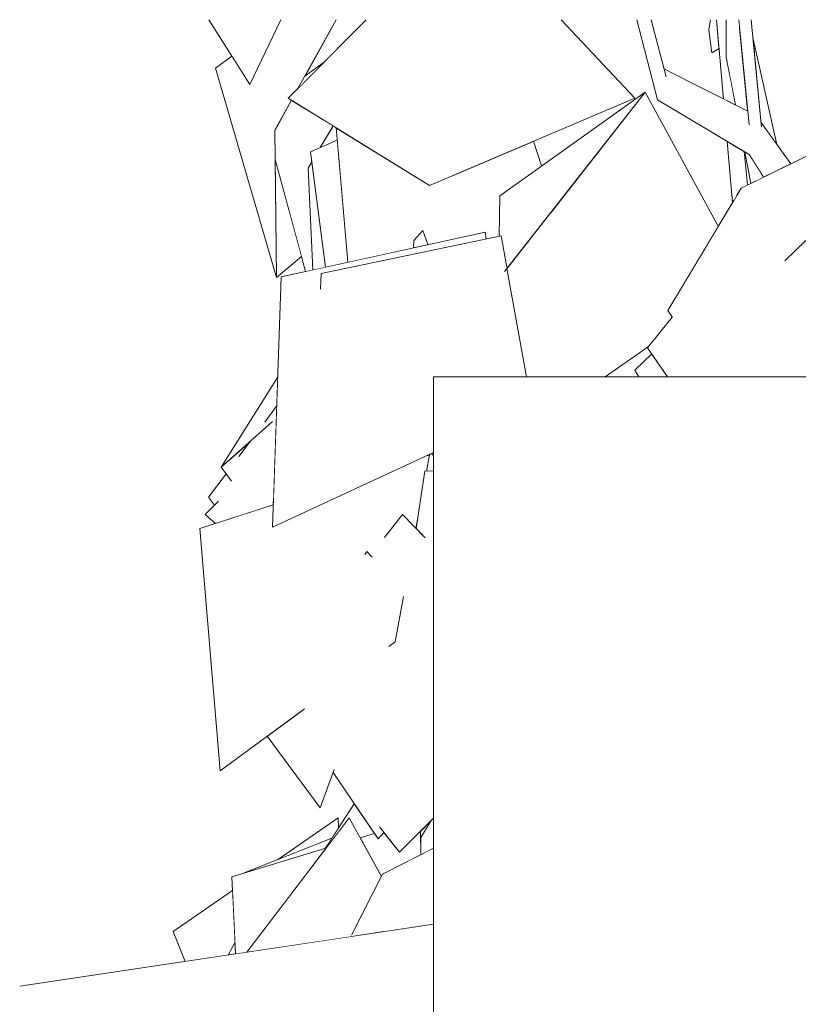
# Model space of a CAD drawing. Header units: millimetres. Extents: x 0 to 650, y -1 to 707.
# Tile 64 of 256: x 353 to 371, y 370 to 393. Entities that reach past the tile are written whole.
import ezdxf
from ezdxf.xclip import XClip

# ---------------------------------------------------------------- set-up
doc = ezdxf.new("R2010")
doc.units = ezdxf.units.MM
doc.header["$MEASUREMENT"] = 0
doc.header["$XCLIPFRAME"] = 0
doc.linetypes.add('Wipeout_Contour', pattern=[1000, 0, -1000])
for name, color, linetype in [('Cobertura.ARQ', 7, 'Continuous'), ('Interior - Mobiliário .ARQ', 7, 'Continuous'), ('Parede.ARQ', 7, 'Continuous')]:
    doc.layers.add(name, color=color, linetype=linetype)

# ---------------------------------------------------------------- blocks, each defined once
blk = doc.blocks.new('Desenho_2_2', base_point=(960.574, 336.178))
at = {"color": 254, "linetype": 'Wipeout_Contour', "lineweight": 0, "ltscale": 1594.641434}
blk.add_wipeout([(359.653, 391.234), (359.499, 390.955), (360.093, 391.554)], dxfattribs=at).dxf.layer = 'Interior - Mobiliário .ARQ'
at = {"color": 254, "linetype": 'Wipeout_Contour', "lineweight": 0, "ltscale": 2123.162535}
blk.add_wipeout([(360.269, 390.081), (359.999, 389.626), (360.382, 389.79), (360.359, 390.056)], dxfattribs=at).dxf.layer = 'Interior - Mobiliário .ARQ'
at = {"color": 254, "linetype": 'Wipeout_Contour', "lineweight": 0, "ltscale": 2148.24927}
blk.add_wipeout([(369.633, 389.47), (369.958, 388.963), (370.31, 389.137), (369.956, 389.906)], dxfattribs=at).dxf.layer = 'Interior - Mobiliário .ARQ'
at = {"color": 254, "linetype": 'Wipeout_Contour', "lineweight": 0, "ltscale": 1608.416367}
blk.add_wipeout([(369.281, 388.704), (369.288, 388.441), (369.352, 388.548)], dxfattribs=at).dxf.layer = 'Interior - Mobiliário .ARQ'
at = {"color": 254, "linetype": 'Wipeout_Contour', "lineweight": 0, "ltscale": 1590.891748}
blk.add_wipeout([(362.101, 387.541), (362.097, 387.375), (362.141, 387.385)], dxfattribs=at).dxf.layer = 'Interior - Mobiliário .ARQ'
at = {"color": 254, "linetype": 'Wipeout_Contour', "lineweight": 0, "ltscale": 2122.627928}
blk.add_wipeout([(364.286, 387.025), (364.194, 386.908), (364.636, 384.478), (364.711, 384.478)], dxfattribs=at).dxf.layer = 'Interior - Mobiliário .ARQ'
at = {"color": 254, "linetype": 'Wipeout_Contour', "lineweight": 0, "ltscale": 2134.054419}
blk.add_wipeout([(369.396, 386.018), (368.808, 386.139), (369.136, 384.478), (369.261, 384.478)], dxfattribs=at).dxf.layer = 'Interior - Mobiliário .ARQ'
at = {"color": 254, "linetype": 'Wipeout_Contour', "lineweight": 0, "ltscale": 2096.068517}
blk.add_wipeout([(358.427, 383.025), (357.775, 382.445), (358.005, 382.133), (358.173, 382.684)], dxfattribs=at).dxf.layer = 'Interior - Mobiliário .ARQ'
at = {"color": 254, "linetype": 'Wipeout_Contour', "lineweight": 0, "ltscale": 2629.933018}
blk.add_wipeout([(362.352, 382.352), (362.156, 381.065), (362.36, 380.853), (362.543, 380.089), (362.543, 382.12)], dxfattribs=at).dxf.layer = 'Interior - Mobiliário .ARQ'
at = {"color": 254, "linetype": 'Wipeout_Contour', "lineweight": 0, "ltscale": 2091.542408}
blk.add_wipeout([(357.418, 381.38), (357.647, 381.181), (358.108, 381.328), (357.712, 381.68)], dxfattribs=at).dxf.layer = 'Interior - Mobiliário .ARQ'
at = {"color": 254, "linetype": 'Wipeout_Contour', "lineweight": 0, "ltscale": 1573.476987}
blk.add_wipeout([(360.928, 380.232), (361.167, 380.425), (361.044, 380.548)], dxfattribs=at).dxf.layer = 'Interior - Mobiliário .ARQ'
at = {"color": 254, "linetype": 'Wipeout_Contour', "lineweight": 0, "ltscale": 2609.649819}
blk.add_wipeout([(359.794, 377.128), (360.596, 377.174), (360.287, 377.641), (360.571, 378.41), (360.39, 378.759)], dxfattribs=at).dxf.layer = 'Interior - Mobiliário .ARQ'
at = {"color": 254, "linetype": 'Wipeout_Contour', "lineweight": 0, "ltscale": 3117.994404}
blk.add_wipeout([(360.114, 373.878), (360.128, 373.882), (360.649, 374.567), (360.896, 374.116), (361.216, 374.213), (360.766, 374.877)], dxfattribs=at).dxf.layer = 'Interior - Mobiliário .ARQ'
at = {"color": 254, "linetype": 'Wipeout_Contour', "lineweight": 0, "ltscale": 1559.975547}
blk.add_wipeout([(361.398, 373.295), (362.543, 372.724), (362.543, 373.882)], dxfattribs=at).dxf.layer = 'Interior - Mobiliário .ARQ'
at = {"color": 254, "linetype": 'Wipeout_Contour', "lineweight": 0, "ltscale": 2062.006097}
blk.add_wipeout([(356.694, 372.009), (356.963, 371.336), (357.93, 371.481), (358.012, 371.63)], dxfattribs=at).dxf.layer = 'Interior - Mobiliário .ARQ'
at = {"color": 254, "linetype": 'Wipeout_Contour', "lineweight": 0, "ltscale": 2049.983743}
blk.add_wipeout([(362.543, 370.878), (362.543, 351.978), (364.043, 351.978), (364.043, 370.878)], dxfattribs=at).dxf.layer = 'Parede.ARQ'
at = {"color": 254, "linetype": 'Wipeout_Contour', "lineweight": 0, "ltscale": 1610.748779}
blk.add_wipeout([(369.633, 389.47), (367.767, 391.214), (367.579, 390.699)], dxfattribs=at).dxf.layer = 'Interior - Mobiliário .ARQ'
at = {"color": 254, "linetype": 'Wipeout_Contour', "lineweight": 0, "ltscale": 1611.45769}
blk.add_wipeout([(370.419, 389.19), (369.956, 389.906), (370.31, 389.137)], dxfattribs=at).dxf.layer = 'Interior - Mobiliário .ARQ'
at = {"color": 254, "linetype": 'Wipeout_Contour', "lineweight": 0, "ltscale": 1608.19192}
blk.add_wipeout([(369.387, 388.607), (369.281, 388.704), (369.352, 388.548)], dxfattribs=at).dxf.layer = 'Interior - Mobiliário .ARQ'
at = {"color": 254, "linetype": 'Wipeout_Contour', "lineweight": 0, "ltscale": 1590.351695}
blk.add_wipeout([(362.146, 387.386), (362.101, 387.541), (362.141, 387.385)], dxfattribs=at).dxf.layer = 'Interior - Mobiliário .ARQ'
at = {"color": 254, "linetype": 'Wipeout_Contour', "lineweight": 0, "ltscale": 2130.78293}
blk.add_wipeout([(367.354, 385.128), (367.799, 384.478), (369.136, 384.478), (368.808, 386.139)], dxfattribs=at).dxf.layer = 'Interior - Mobiliário .ARQ'
at = {"color": 254, "linetype": 'Wipeout_Contour', "lineweight": 0, "ltscale": 1580.408244}
blk.add_wipeout([(362.352, 382.352), (362.543, 382.12), (362.543, 382.365)], dxfattribs=at).dxf.layer = 'Interior - Mobiliário .ARQ'
at = {"color": 254, "linetype": 'Wipeout_Contour', "lineweight": 0, "ltscale": 1573.427377}
blk.add_wipeout([(360.928, 380.232), (361.044, 380.548), (361, 380.478)], dxfattribs=at).dxf.layer = 'Interior - Mobiliário .ARQ'
at = {"color": 254, "linetype": 'Wipeout_Contour', "lineweight": 0, "ltscale": 1564.952896}
blk.add_wipeout([(359.509, 377.229), (359.794, 377.128), (360.39, 378.759)], dxfattribs=at).dxf.layer = 'Interior - Mobiliário .ARQ'
at = {"color": 254, "linetype": 'Wipeout_Contour', "lineweight": 0, "ltscale": 2081.048352}
blk.add_wipeout([(359.561, 376.953), (358.811, 376.399), (359.996, 374.787), (360.31, 375.647)], dxfattribs=at).dxf.layer = 'Interior - Mobiliário .ARQ'
at = {"color": 254, "linetype": 'Wipeout_Contour', "lineweight": 0, "ltscale": 2604.366258}
blk.add_wipeout([(362.489, 374.504), (362.258, 374.125), (362.263, 373.739), (362.543, 373.882), (362.543, 374.558)], dxfattribs=at).dxf.layer = 'Interior - Mobiliário .ARQ'
at = {"color": 254, "linetype": 'Wipeout_Contour', "lineweight": 0, "ltscale": 2077.530004}
blk.add_wipeout([(362.543, 372.724), (361.398, 373.295), (361.432, 372.007), (362.543, 372.173)], dxfattribs=at).dxf.layer = 'Interior - Mobiliário .ARQ'
at = {"color": 254, "linetype": 'Wipeout_Contour', "lineweight": 0, "ltscale": 2067.109841}
blk.add_wipeout([(358.013, 373.239), (358.1, 371.507), (358.349, 371.544), (359.166, 372.617)], dxfattribs=at).dxf.layer = 'Interior - Mobiliário .ARQ'
at = {"color": 254, "linetype": 'Wipeout_Contour', "lineweight": 0, "ltscale": 1611.883624}
blk.add_wipeout([(367.258, 392.501), (367.114, 392.501), (367.579, 390.699)], dxfattribs=at).dxf.layer = 'Interior - Mobiliário .ARQ'
at = {"color": 254, "linetype": 'Wipeout_Contour', "lineweight": 0, "ltscale": 3226.017894}
blk.add_wipeout([(369.903, 390.048), (369.956, 389.906), (370.419, 389.19), (370.483, 389.221), (369.908, 390.16), (369.91, 390.083)], dxfattribs=at).dxf.layer = 'Interior - Mobiliário .ARQ'
at = {"color": 254, "linetype": 'Wipeout_Contour', "lineweight": 0, "ltscale": 2121.508367}
blk.add_wipeout([(362.304, 387.763), (362.101, 387.541), (362.146, 387.386), (362.353, 387.432)], dxfattribs=at).dxf.layer = 'Interior - Mobiliário .ARQ'
at = {"color": 254, "linetype": 'Wipeout_Contour', "lineweight": 0, "ltscale": 1602.611977}
blk.add_wipeout([(368.808, 386.139), (369.396, 386.018), (369.198, 386.804)], dxfattribs=at).dxf.layer = 'Interior - Mobiliário .ARQ'
at = {"color": 254, "linetype": 'Wipeout_Contour', "lineweight": 0, "ltscale": 2073.828837}
blk.add_wipeout([(360.701, 371.93), (360.708, 371.898), (361.432, 372.007), (361.398, 373.295)], dxfattribs=at).dxf.layer = 'Interior - Mobiliário .ARQ'
at = {"color": 254, "linetype": 'Wipeout_Contour', "lineweight": 0, "ltscale": 1547.443404}
blk.add_wipeout([(358.087, 371.767), (357.93, 371.481), (358.1, 371.507)], dxfattribs=at).dxf.layer = 'Interior - Mobiliário .ARQ'
at = {"color": 254, "linetype": 'Wipeout_Contour', "lineweight": 0, "ltscale": 2150.193515}
blk.add_wipeout([(370.568, 389.263), (369.904, 390.192), (369.908, 390.16), (370.483, 389.221)], dxfattribs=at).dxf.layer = 'Interior - Mobiliário .ARQ'
at = {"color": 254, "linetype": 'Wipeout_Contour', "lineweight": 0, "ltscale": 1591.409675}
blk.add_wipeout([(362.304, 387.763), (362.353, 387.432), (362.42, 387.446)], dxfattribs=at).dxf.layer = 'Interior - Mobiliário .ARQ'
at = {"color": 254, "linetype": 'Wipeout_Contour', "lineweight": 0, "ltscale": 2667.161397}
blk.add_wipeout([(367.909, 385.815), (367.354, 385.128), (368.808, 386.139), (369.198, 386.804), (367.915, 385.806)], dxfattribs=at).dxf.layer = 'Interior - Mobiliário .ARQ'
at = {"color": 254, "linetype": 'Wipeout_Contour', "lineweight": 0, "ltscale": 2590.82131}
blk.add_wipeout([(360.649, 374.567), (358.349, 371.544), (360.708, 371.898), (360.701, 371.93), (361.373, 373.246)], dxfattribs=at).dxf.layer = 'Interior - Mobiliário .ARQ'
at = {"color": 254, "linetype": 'Wipeout_Contour', "lineweight": 0, "ltscale": 2063.493169}
blk.add_wipeout([(356.694, 372.009), (358.012, 371.63), (358.087, 371.767), (358.028, 372.927)], dxfattribs=at).dxf.layer = 'Interior - Mobiliário .ARQ'
at = {"color": 254, "linetype": 'Wipeout_Contour', "lineweight": 0, "ltscale": 2579.101766}
blk.add_wipeout([(353.249, 368.959), (362.543, 370.353), (362.543, 370.878), (362.543, 372.173), (353.249, 370.779)], dxfattribs=at).dxf.layer = 'Cobertura.ARQ'
at = {"color": 254, "linetype": 'Wipeout_Contour', "lineweight": 0, "ltscale": 1610.950467}
blk.add_wipeout([(367.767, 391.214), (369.633, 389.47), (369.956, 389.906)], dxfattribs=at).dxf.layer = 'Interior - Mobiliário .ARQ'
at = {"color": 254, "linetype": 'Wipeout_Contour', "lineweight": 0, "ltscale": 2076.548084}
blk.add_wipeout([(360.403, 374.561), (359.038, 373.622), (360.263, 374.106), (360.41, 374.331)], dxfattribs=at).dxf.layer = 'Interior - Mobiliário .ARQ'
at = {"color": 254, "linetype": 'Wipeout_Contour', "lineweight": 0, "ltscale": 4681.913807}
blk.add_wipeout([(360.896, 374.116), (361.373, 373.246), (361.398, 373.295), (362.263, 373.739), (362.256, 374.269), (361.78, 373.79), (361.429, 374.237), (361.299, 374.09), (361.216, 374.213)], dxfattribs=at).dxf.layer = 'Interior - Mobiliário .ARQ'
at = {"layer": 'Cobertura.ARQ', "color": 7, "linetype": 'Continuous', "lineweight": 0}
blk.add_line((353.249, 370.779), (362.543, 372.173), dxfattribs=at)
at = {"layer": 'Interior - Mobiliário .ARQ', "color": 7, "linetype": 'Continuous', "lineweight": 0}
for p, q in [((361.398, 373.295), (360.701, 371.93)), ((356.963, 371.336), (356.694, 372.009)), ((357.93, 371.481), (358.087, 371.767))]:
    blk.add_line(p, q, dxfattribs=at)
at = {"layer": 'Parede.ARQ', "color": 8, "linetype": 'Continuous', "lineweight": 0}
blk.add_line((362.543, 351.978), (362.543, 370.878), dxfattribs=at)
at = {"color": 254, "linetype": 'Wipeout_Contour', "lineweight": 0, "ltscale": 1612.064177}
blk.add_wipeout([(367.725, 391.375), (367.767, 391.214), (369.956, 389.906)], dxfattribs=at).dxf.layer = 'Interior - Mobiliário .ARQ'
at = {"color": 254, "linetype": 'Wipeout_Contour', "lineweight": 0, "ltscale": 2684.044021}
blk.add_wipeout([(369.633, 389.47), (369.538, 389.527), (369.676, 388.825), (369.739, 388.856), (369.644, 389.454)], dxfattribs=at).dxf.layer = 'Interior - Mobiliário .ARQ'
at = {"color": 254, "linetype": 'Wipeout_Contour', "lineweight": 0, "ltscale": 1563.100673}
blk.add_wipeout([(362.489, 374.504), (362.256, 374.269), (362.258, 374.125)], dxfattribs=at).dxf.layer = 'Interior - Mobiliário .ARQ'
at = {"color": 254, "linetype": 'Wipeout_Contour', "lineweight": 0, "ltscale": 1553.797801}
blk.add_wipeout([(358.013, 373.239), (359.166, 372.617), (360.128, 373.882)], dxfattribs=at).dxf.layer = 'Interior - Mobiliário .ARQ'
at = {"layer": 'Interior - Mobiliário .ARQ', "color": 7, "linetype": 'Continuous', "lineweight": 0}
for p, q in [((358.1, 371.507), (358.013, 373.239)), ((356.694, 372.009), (358.028, 372.927))]:
    blk.add_line(p, q, dxfattribs=at)
at = {"color": 254, "linetype": 'Wipeout_Contour', "lineweight": 0, "ltscale": 3760.243194}
blk.add_wipeout([(369.602, 390.446), (367.72, 391.397), (367.725, 391.375), (369.956, 389.906), (369.903, 390.048), (369.899, 389.956), (369.632, 390.138)], dxfattribs=at).dxf.layer = 'Interior - Mobiliário .ARQ'
at = {"color": 254, "linetype": 'Wipeout_Contour', "lineweight": 0, "ltscale": 2146.949186}
blk.add_wipeout([(369.694, 389.375), (369.644, 389.454), (369.739, 388.856), (369.78, 388.876)], dxfattribs=at).dxf.layer = 'Interior - Mobiliário .ARQ'
at = {"color": 254, "linetype": 'Wipeout_Contour', "lineweight": 0, "ltscale": 1555.735345}
blk.add_wipeout([(360.263, 374.106), (358.254, 373.312), (360.114, 373.878)], dxfattribs=at).dxf.layer = 'Interior - Mobiliário .ARQ'
at = {"layer": 'Interior - Mobiliário .ARQ', "color": 7, "linetype": 'Continuous', "lineweight": 0}
blk.add_line((358.013, 373.239), (360.128, 373.882), dxfattribs=at)
at = {"color": 254, "linetype": 'Wipeout_Contour', "lineweight": 0, "ltscale": 2148.76516}
blk.add_wipeout([(367.436, 392.501), (367.258, 392.501), (367.579, 390.699), (367.767, 391.214)], dxfattribs=at).dxf.layer = 'Interior - Mobiliário .ARQ'
at = {"color": 254, "linetype": 'Wipeout_Contour', "lineweight": 0, "ltscale": 3227.295607}
blk.add_wipeout([(369.679, 392.501), (369.651, 392.501), (369.899, 389.956), (369.903, 390.048), (369.91, 390.083), (369.908, 390.153)], dxfattribs=at).dxf.layer = 'Interior - Mobiliário .ARQ'
at = {"color": 254, "linetype": 'Wipeout_Contour', "lineweight": 0, "ltscale": 2146.513278}
blk.add_wipeout([(369.694, 389.375), (369.78, 388.876), (369.88, 388.926), (369.869, 389.102)], dxfattribs=at).dxf.layer = 'Interior - Mobiliário .ARQ'
at = {"color": 254, "linetype": 'Wipeout_Contour', "lineweight": 0, "ltscale": 2602.8191}
blk.add_wipeout([(360.596, 377.174), (359.794, 377.128), (361.299, 374.09), (361.429, 374.237), (361.334, 374.358)], dxfattribs=at).dxf.layer = 'Interior - Mobiliário .ARQ'
at = {"layer": 'Interior - Mobiliário .ARQ', "color": 7, "linetype": 'Continuous', "lineweight": 0}
blk.add_line((367.767, 391.214), (367.436, 392.501), dxfattribs=at)
at = {"color": 254, "linetype": 'Wipeout_Contour', "lineweight": 0, "ltscale": 2153.154606}
blk.add_wipeout([(369.651, 392.501), (369.402, 392.501), (369.632, 390.138), (369.899, 389.956)], dxfattribs=at).dxf.layer = 'Interior - Mobiliário .ARQ'
at = {"color": 254, "linetype": 'Wipeout_Contour', "lineweight": 0, "ltscale": 1610.42953}
blk.add_wipeout([(369.869, 389.102), (369.88, 388.926), (369.958, 388.963)], dxfattribs=at).dxf.layer = 'Interior - Mobiliário .ARQ'
at = {"color": 254, "linetype": 'Wipeout_Contour', "lineweight": 0, "ltscale": 2681.644379}
blk.add_wipeout([(369.6, 388.791), (369.281, 388.704), (369.387, 388.607), (369.452, 388.715), (369.601, 388.788)], dxfattribs=at).dxf.layer = 'Interior - Mobiliário .ARQ'
at = {"color": 254, "linetype": 'Wipeout_Contour', "lineweight": 0, "ltscale": 3647.218555}
blk.add_wipeout([(359.509, 377.229), (359.647, 377.016), (359.561, 376.953), (360.31, 375.647), (360.287, 375.585), (361.299, 374.09), (359.794, 377.128)], dxfattribs=at).dxf.layer = 'Interior - Mobiliário .ARQ'
at = {"color": 254, "linetype": 'Wipeout_Contour', "lineweight": 0, "ltscale": 2151.972809}
blk.add_wipeout([(369.119, 391.656), (369.33, 390.583), (369.475, 390.51), (369.183, 392.343)], dxfattribs=at).dxf.layer = 'Interior - Mobiliário .ARQ'
at = {"color": 254, "linetype": 'Wipeout_Contour', "lineweight": 0, "ltscale": 1614.019068}
blk.add_wipeout([(369.718, 392.103), (369.904, 390.192), (370.257, 389.698)], dxfattribs=at).dxf.layer = 'Interior - Mobiliário .ARQ'
at = {"color": 254, "linetype": 'Wipeout_Contour', "lineweight": 0, "ltscale": 2145.363067}
blk.add_wipeout([(369.142, 389.764), (369.262, 388.396), (369.268, 388.408), (369.174, 389.745)], dxfattribs=at).dxf.layer = 'Interior - Mobiliário .ARQ'
at = {"color": 254, "linetype": 'Wipeout_Contour', "lineweight": 0, "ltscale": 1613.284407}
blk.add_wipeout([(369.501, 390.497), (369.183, 392.343), (369.475, 390.51)], dxfattribs=at).dxf.layer = 'Interior - Mobiliário .ARQ'
at = {"color": 254, "linetype": 'Wipeout_Contour', "lineweight": 0, "ltscale": 2681.179472}
blk.add_wipeout([(369.174, 389.745), (369.268, 388.408), (369.288, 388.441), (369.281, 388.704), (369.201, 389.729)], dxfattribs=at).dxf.layer = 'Interior - Mobiliário .ARQ'
at = {"color": 254, "linetype": 'Wipeout_Contour', "lineweight": 0, "ltscale": 2152.66237}
blk.add_wipeout([(369.417, 392.344), (369.183, 392.343), (369.501, 390.497), (369.602, 390.446)], dxfattribs=at).dxf.layer = 'Interior - Mobiliário .ARQ'
at = {"color": 254, "linetype": 'Wipeout_Contour', "lineweight": 0, "ltscale": 1610.077199}
blk.add_wipeout([(369.254, 389.697), (369.201, 389.729), (369.281, 388.704)], dxfattribs=at).dxf.layer = 'Interior - Mobiliário .ARQ'
at = {"layer": 'Interior - Mobiliário .ARQ', "color": 7, "linetype": 'Continuous', "lineweight": 0}
blk.add_line((369.908, 390.153), (369.679, 392.501), dxfattribs=at)
at = {"color": 254, "linetype": 'Wipeout_Contour', "lineweight": 0, "ltscale": 1616.437704}
blk.add_wipeout([(369.117, 392.501), (369.119, 391.656), (369.14, 392.501)], dxfattribs=at).dxf.layer = 'Interior - Mobiliário .ARQ'
at = {"color": 254, "linetype": 'Wipeout_Contour', "lineweight": 0, "ltscale": 2146.403295}
blk.add_wipeout([(369.254, 389.697), (369.281, 388.704), (369.6, 388.791), (369.525, 389.535)], dxfattribs=at).dxf.layer = 'Interior - Mobiliário .ARQ'
at = {"color": 254, "linetype": 'Wipeout_Contour', "lineweight": 0, "ltscale": 2154.978437}
blk.add_wipeout([(369.14, 392.501), (369.119, 391.656), (369.183, 392.343), (369.186, 392.501)], dxfattribs=at).dxf.layer = 'Interior - Mobiliário .ARQ'
at = {"color": 254, "linetype": 'Wipeout_Contour', "lineweight": 0, "ltscale": 4287.266088}
blk.add_wipeout([(369.452, 388.715), (369.491, 384.478), (370.45, 384.478), (370.436, 387.084), (370.909, 387.538), (371.146, 387.759), (372.646, 386.681), (372.862, 386.912)], dxfattribs=at).dxf.layer = 'Interior - Mobiliário .ARQ'
at = {"color": 254, "linetype": 'Wipeout_Contour', "lineweight": 0, "ltscale": 1617.016362}
blk.add_wipeout([(369.183, 392.343), (369.197, 392.501), (369.186, 392.501)], dxfattribs=at).dxf.layer = 'Interior - Mobiliário .ARQ'
at = {"color": 254, "linetype": 'Wipeout_Contour', "lineweight": 0, "ltscale": 3736.398499}
blk.add_wipeout([(369.452, 388.715), (367.811, 385.967), (367.915, 385.806), (369.198, 386.804), (369.396, 386.018), (369.261, 384.478), (369.491, 384.478)], dxfattribs=at).dxf.layer = 'Interior - Mobiliário .ARQ'
at = {"layer": 'Interior - Mobiliário .ARQ', "color": 7, "linetype": 'Continuous', "lineweight": 0}
blk.add_line((369.262, 388.396), (369.142, 389.764), dxfattribs=at)
at = {"color": 254, "linetype": 'Wipeout_Contour', "lineweight": 0, "ltscale": 2155.47785}
blk.add_wipeout([(369.183, 392.343), (369.417, 392.344), (369.402, 392.501), (369.197, 392.501)], dxfattribs=at).dxf.layer = 'Interior - Mobiliário .ARQ'
at = {"color": 254, "linetype": 'Wipeout_Contour', "lineweight": 0, "ltscale": 2151.258457}
blk.add_wipeout([(369.452, 388.715), (372.862, 386.912), (372.456, 389.366), (372.052, 389.992)], dxfattribs=at).dxf.layer = 'Interior - Mobiliário .ARQ'
at = {"color": 254, "linetype": 'Wipeout_Contour', "lineweight": 0, "ltscale": 4790.441867}
blk.add_wipeout([(364.286, 387.025), (364.711, 384.478), (366.402, 384.478), (367.368, 385.146), (367.88, 385.78), (367.909, 385.815), (367.811, 385.967), (368.46, 387.053), (365.175, 388.16)], dxfattribs=at).dxf.layer = 'Interior - Mobiliário .ARQ'
at = {"layer": 'Interior - Mobiliário .ARQ', "color": 7, "linetype": 'Continuous', "lineweight": 0}
for p, q in [((370.257, 389.698), (369.718, 392.103)), ((370.568, 389.263), (369.904, 390.192)), ((369.91, 390.083), (369.908, 390.153)), ((369.452, 388.715), (372.052, 389.992)), ((369.6, 388.791), (369.525, 389.535)), ((369.676, 388.825), (369.538, 389.527)), ((369.958, 388.963), (369.633, 389.47)), ((369.603, 388.789), (369.6, 388.791)), ((367.915, 385.806), (367.811, 385.967)), ((367.354, 385.128), (367.909, 385.815))]:
    blk.add_line(p, q, dxfattribs=at)
at = {"color": 254, "linetype": 'Wipeout_Contour', "lineweight": 0, "ltscale": 2152.211929}
blk.add_wipeout([(368.979, 392.501), (368.902, 392.501), (369.058, 390.721), (369.106, 390.696)], dxfattribs=at).dxf.layer = 'Interior - Mobiliário .ARQ'
at = {"color": 254, "linetype": 'Wipeout_Contour', "lineweight": 0, "ltscale": 3195.457989}
blk.add_wipeout([(364.022, 387.636), (364.061, 387.644), (364.189, 386.937), (364.14, 386.839), (367.299, 390.872), (364.032, 388.546)], dxfattribs=at).dxf.layer = 'Interior - Mobiliário .ARQ'
at = {"color": 254, "linetype": 'Wipeout_Contour', "lineweight": 0, "ltscale": 2140.241787}
blk.add_wipeout([(370.909, 387.538), (370.436, 387.084), (370.45, 384.478), (370.923, 384.478)], dxfattribs=at).dxf.layer = 'Interior - Mobiliário .ARQ'
at = {"color": 254, "linetype": 'Wipeout_Contour', "lineweight": 0, "ltscale": 2126.840042}
blk.add_wipeout([(367.069, 384.626), (367.156, 384.478), (367.799, 384.478), (367.775, 384.513)], dxfattribs=at).dxf.layer = 'Interior - Mobiliário .ARQ'
at = {"layer": 'Interior - Mobiliário .ARQ', "color": 7, "linetype": 'Continuous', "lineweight": 0}
blk.add_line((370.909, 387.538), (370.436, 387.084), dxfattribs=at)
at = {"color": 254, "linetype": 'Wipeout_Contour', "lineweight": 0, "ltscale": 1613.064411}
blk.add_wipeout([(368.984, 392.501), (369.106, 390.696), (369.126, 390.686)], dxfattribs=at).dxf.layer = 'Interior - Mobiliário .ARQ'
at = {"color": 254, "linetype": 'Wipeout_Contour', "lineweight": 0, "ltscale": 2114.992772}
blk.add_wipeout([(360.02, 386.795), (360.006, 386.441), (363.436, 384.478), (363.915, 384.478)], dxfattribs=at).dxf.layer = 'Interior - Mobiliário .ARQ'
at = {"color": 254, "linetype": 'Wipeout_Contour', "lineweight": 0, "ltscale": 1595.734801}
blk.add_wipeout([(367.069, 384.626), (367.775, 384.513), (367.449, 384.989)], dxfattribs=at).dxf.layer = 'Interior - Mobiliário .ARQ'
at = {"layer": 'Interior - Mobiliário .ARQ', "color": 7, "linetype": 'Continuous', "lineweight": 0}
for p, q in [((366.402, 384.478), (367.368, 385.146)), ((367.799, 384.478), (367.354, 385.128)), ((367.069, 384.626), (367.449, 384.989)), ((367.156, 384.478), (367.069, 384.626))]:
    blk.add_line(p, q, dxfattribs=at)
at = {"color": 254, "linetype": 'Wipeout_Contour', "lineweight": 0, "ltscale": 3228.073805}
blk.add_wipeout([(369.117, 392.501), (368.984, 392.501), (369.126, 390.686), (369.228, 390.635), (369.213, 391.176), (369.119, 391.656)], dxfattribs=at).dxf.layer = 'Interior - Mobiliário .ARQ'
at = {"color": 254, "linetype": 'Wipeout_Contour', "lineweight": 0, "ltscale": 3712.546261}
blk.add_wipeout([(364.061, 387.644), (360.02, 386.795), (363.915, 384.478), (364.636, 384.478), (364.194, 386.908), (364.14, 386.839), (364.189, 386.937)], dxfattribs=at).dxf.layer = 'Interior - Mobiliário .ARQ'
at = {"layer": 'Interior - Mobiliário .ARQ', "color": 7, "linetype": 'Continuous', "lineweight": 0}
for p, q in [((369.119, 391.656), (369.117, 392.501)), ((364.636, 384.478), (364.194, 386.908))]:
    blk.add_line(p, q, dxfattribs=at)
at = {"color": 254, "linetype": 'Wipeout_Contour', "lineweight": 0, "ltscale": 1614.516942}
blk.add_wipeout([(368.8, 391.758), (368.959, 391.853), (368.905, 392.473)], dxfattribs=at).dxf.layer = 'Interior - Mobiliário .ARQ'
at = {"color": 254, "linetype": 'Wipeout_Contour', "lineweight": 0, "ltscale": 1612.92413}
blk.add_wipeout([(369.33, 390.583), (369.213, 391.176), (369.228, 390.635)], dxfattribs=at).dxf.layer = 'Interior - Mobiliário .ARQ'
at = {"color": 254, "linetype": 'Wipeout_Contour', "lineweight": 0, "ltscale": 2138.330559}
blk.add_wipeout([(367.299, 390.872), (365.175, 388.16), (368.46, 387.053), (368.94, 387.857)], dxfattribs=at).dxf.layer = 'Interior - Mobiliário .ARQ'
at = {"color": 254, "linetype": 'Wipeout_Contour', "lineweight": 0, "ltscale": 2126.662528}
blk.add_wipeout([(363.86, 387.761), (363.885, 387.608), (364.022, 387.636), (364.023, 387.691)], dxfattribs=at).dxf.layer = 'Interior - Mobiliário .ARQ'
at = {"color": 254, "linetype": 'Wipeout_Contour', "lineweight": 0, "ltscale": 2635.393729}
blk.add_wipeout([(358.928, 381.098), (362.543, 382.772), (362.543, 384.478), (362.931, 384.478), (359.12, 386.72)], dxfattribs=at).dxf.layer = 'Interior - Mobiliário .ARQ'
at = {"layer": 'Interior - Mobiliário .ARQ', "color": 7, "linetype": 'Continuous', "lineweight": 0}
for p, q in [((369.632, 390.138), (369.402, 392.501)), ((369.33, 390.583), (369.119, 391.656)), ((369.602, 390.446), (367.72, 391.397)), ((368.94, 387.857), (367.299, 390.872)), ((369.633, 389.47), (367.579, 390.699)), ((369.452, 388.715), (367.811, 385.967)), ((362.15, 381.072), (362.193, 381.309))]:
    blk.add_line(p, q, dxfattribs=at)
at = {"color": 254, "linetype": 'Wipeout_Contour', "lineweight": 0, "ltscale": 2693.048179}
blk.add_wipeout([(368.732, 392.274), (368.8, 391.758), (368.905, 392.473), (368.902, 392.501), (368.765, 392.501)], dxfattribs=at).dxf.layer = 'Interior - Mobiliário .ARQ'
at = {"color": 254, "linetype": 'Wipeout_Contour', "lineweight": 0, "ltscale": 3705.12586}
blk.add_wipeout([(363.703, 387.728), (359.12, 386.72), (362.931, 384.478), (363.436, 384.478), (360.006, 386.441), (360.02, 386.795), (363.728, 387.574)], dxfattribs=at).dxf.layer = 'Interior - Mobiliário .ARQ'
at = {"color": 254, "linetype": 'Wipeout_Contour', "lineweight": 0, "ltscale": 1594.97249}
blk.add_wipeout([(363.86, 387.761), (364.023, 387.691), (364.023, 387.72)], dxfattribs=at).dxf.layer = 'Interior - Mobiliário .ARQ'
at = {"color": 254, "linetype": 'Wipeout_Contour', "lineweight": 0, "ltscale": 1581.338694}
blk.add_wipeout([(362.543, 382.772), (362.501, 382.753), (362.543, 382.71)], dxfattribs=at).dxf.layer = 'Interior - Mobiliário .ARQ'
at = {"color": 254, "linetype": 'Wipeout_Contour', "lineweight": 0, "ltscale": 1580.520477}
blk.add_wipeout([(362.385, 382.354), (362.492, 382.362), (362.397, 382.42)], dxfattribs=at).dxf.layer = 'Interior - Mobiliário .ARQ'
at = {"color": 254, "linetype": 'Wipeout_Contour', "lineweight": 0, "ltscale": 3140.902475}
blk.add_wipeout([(357.488, 381.769), (357.624, 381.59), (357.712, 381.68), (358.108, 381.328), (358.945, 381.596), (358.948, 381.699)], dxfattribs=at).dxf.layer = 'Interior - Mobiliário .ARQ'
at = {"color": 254, "linetype": 'Wipeout_Contour', "lineweight": 0, "ltscale": 3140.860092}
blk.add_wipeout([(360.571, 378.41), (360.287, 377.641), (360.767, 377.668), (361.85, 381.384), (361.44, 380.866), (361.012, 378.908)], dxfattribs=at).dxf.layer = 'Interior - Mobiliário .ARQ'
at = {"layer": 'Interior - Mobiliário .ARQ', "color": 7, "linetype": 'Continuous', "lineweight": 0}
for p, q in [((368.765, 392.501), (368.732, 392.274)), ((369.058, 390.721), (368.902, 392.501)), ((368.8, 391.758), (368.732, 392.274)), ((368.959, 391.853), (368.8, 391.758)), ((357.647, 381.181), (357.418, 381.38)), ((361.44, 380.866), (361.85, 381.384)), ((362.36, 380.853), (361.85, 381.384))]:
    blk.add_line(p, q, dxfattribs=at)
at = {"layer": 'Parede.ARQ', "color": 8, "linetype": 'Continuous', "lineweight": 0}
blk.add_line((440.048, 384.478), (362.543, 384.478), dxfattribs=at)
at = {"color": 254, "linetype": 'Wipeout_Contour', "lineweight": 0, "ltscale": 3176.871452}
blk.add_wipeout([(358.98, 390.017), (358.988, 389.36), (359.671, 386.842), (359.831, 386.877), (359.727, 389.166), (359.015, 390.081)], dxfattribs=at).dxf.layer = 'Interior - Mobiliário .ARQ'
at = {"color": 254, "linetype": 'Wipeout_Contour', "lineweight": 0, "ltscale": 2625.005981}
blk.add_wipeout([(359.043, 384.459), (357.775, 382.445), (358.925, 383.468), (358.752, 383.459), (359.021, 383.818)], dxfattribs=at).dxf.layer = 'Interior - Mobiliário .ARQ'
at = {"color": 254, "linetype": 'Wipeout_Contour', "lineweight": 0, "ltscale": 1581.085344}
blk.add_wipeout([(362.397, 382.42), (362.492, 382.362), (362.401, 382.443)], dxfattribs=at).dxf.layer = 'Interior - Mobiliário .ARQ'
at = {"color": 254, "linetype": 'Wipeout_Contour', "lineweight": 0, "ltscale": 1570.284654}
blk.add_wipeout([(361.403, 378.681), (361.54, 378.414), (361.681, 378.519)], dxfattribs=at).dxf.layer = 'Interior - Mobiliário .ARQ'
at = {"color": 254, "linetype": 'Wipeout_Contour', "lineweight": 0, "ltscale": 2086.987168}
blk.add_wipeout([(362.543, 377.628), (360.767, 377.668), (361.78, 373.79), (362.543, 374.558)], dxfattribs=at).dxf.layer = 'Interior - Mobiliário .ARQ'
at = {"layer": 'Interior - Mobiliário .ARQ', "color": 7, "linetype": 'Continuous', "lineweight": 0}
for p, q in [((362.258, 374.125), (362.489, 374.504)), ((362.263, 373.739), (362.256, 374.269))]:
    blk.add_line(p, q, dxfattribs=at)
at = {"color": 254, "linetype": 'Wipeout_Contour', "lineweight": 0, "ltscale": 2647.896091}
blk.add_wipeout([(359.811, 389.309), (359.727, 389.166), (359.831, 386.877), (360.121, 386.941), (359.826, 389.198)], dxfattribs=at).dxf.layer = 'Interior - Mobiliário .ARQ'
at = {"color": 254, "linetype": 'Wipeout_Contour', "lineweight": 0, "ltscale": 4718.163585}
blk.add_wipeout([(357.884, 382.298), (357.488, 381.769), (358.948, 381.699), (359.021, 383.818), (358.752, 383.459), (358.925, 383.468), (358.427, 383.025), (358.173, 382.684), (358.005, 382.133)], dxfattribs=at).dxf.layer = 'Interior - Mobiliário .ARQ'
at = {"color": 254, "linetype": 'Wipeout_Contour', "lineweight": 0, "ltscale": 3688.871001}
blk.add_wipeout([(362.36, 382.688), (362.452, 382.717), (362.401, 382.443), (362.5, 382.362), (362.543, 382.365), (362.543, 382.71), (362.501, 382.753)], dxfattribs=at).dxf.layer = 'Interior - Mobiliário .ARQ'
at = {"color": 254, "linetype": 'Wipeout_Contour', "lineweight": 0, "ltscale": 1571.083746}
blk.add_wipeout([(361.403, 378.681), (361.681, 378.519), (361.868, 379.538)], dxfattribs=at).dxf.layer = 'Interior - Mobiliário .ARQ'
at = {"color": 254, "linetype": 'Wipeout_Contour', "lineweight": 0, "ltscale": 2607.086983}
blk.add_wipeout([(360.287, 377.641), (360.596, 377.174), (361.334, 374.358), (361.78, 373.79), (360.767, 377.668)], dxfattribs=at).dxf.layer = 'Interior - Mobiliário .ARQ'
at = {"layer": 'Interior - Mobiliário .ARQ', "color": 7, "linetype": 'Continuous', "lineweight": 0}
for p, q in [((360.006, 386.441), (360.02, 386.795)), ((357.775, 382.445), (359.043, 384.459)), ((358.752, 383.459), (359.021, 383.818)), ((357.775, 382.445), (358.925, 383.468)), ((358.173, 382.684), (358.427, 383.025)), ((362.36, 382.688), (362.452, 382.717)), ((362.385, 382.354), (362.452, 382.717)), ((362.543, 382.71), (362.501, 382.753)), ((358.005, 382.133), (357.775, 382.445)), ((357.488, 381.769), (357.884, 382.298)), ((362.156, 381.065), (362.352, 382.352)), ((362.352, 382.352), (362.543, 382.365)), ((357.624, 381.59), (357.488, 381.769)), ((357.712, 381.68), (357.418, 381.38)), ((361.681, 378.519), (361.868, 379.538)), ((361.54, 378.414), (361.681, 378.519)), ((360.114, 373.878), (360.766, 374.877)), ((358.349, 371.544), (360.649, 374.567)), ((359.038, 373.622), (360.403, 374.561)), ((360.41, 374.331), (360.403, 374.561)), ((361.373, 373.246), (360.649, 374.567)), ((361.78, 373.79), (362.543, 374.558)), ((360.896, 374.116), (361.216, 374.213)), ((361.299, 374.09), (361.429, 374.237)), ((361.78, 373.79), (361.334, 374.358)), ((358.254, 373.312), (360.263, 374.106)), ((361.398, 373.295), (362.543, 373.882))]:
    blk.add_line(p, q, dxfattribs=at)
at = {"layer": 'Parede.ARQ', "color": 8, "linetype": 'Continuous', "lineweight": 0}
blk.add_line((362.543, 384.478), (362.543, 370.878), dxfattribs=at)
at = {"color": 254, "linetype": 'Wipeout_Contour', "lineweight": 0, "ltscale": 3712.126998}
blk.add_wipeout([(359.354, 390.693), (359.015, 390.081), (359.727, 389.166), (359.811, 389.309), (359.782, 389.533), (359.999, 389.626), (360.288, 390.114)], dxfattribs=at).dxf.layer = 'Interior - Mobiliário .ARQ'
at = {"color": 254, "linetype": 'Wipeout_Contour', "lineweight": 0, "ltscale": 3651.538488}
blk.add_wipeout([(357.299, 381.069), (357.756, 375.62), (359.647, 377.016), (359.509, 377.229), (360.39, 378.759), (360.571, 378.41), (361.012, 378.908)], dxfattribs=at).dxf.layer = 'Interior - Mobiliário .ARQ'
at = {"layer": 'Interior - Mobiliário .ARQ', "color": 7, "linetype": 'Continuous', "lineweight": 0}
for p, q in [((358.928, 381.098), (362.543, 382.772)), ((357.299, 381.069), (358.945, 381.596)), ((357.756, 375.62), (357.299, 381.069)), ((361, 380.478), (361.044, 380.548)), ((361.167, 380.425), (361.044, 380.548)), ((357.756, 375.62), (359.647, 377.016)), ((359.996, 374.787), (358.811, 376.399)), ((359.996, 374.787), (360.31, 375.647)), ((361.299, 374.09), (360.287, 375.585))]:
    blk.add_line(p, q, dxfattribs=at)
at = {"color": 254, "linetype": 'Wipeout_Contour', "lineweight": 0, "ltscale": 1587.778976}
blk.add_wipeout([(359.02, 386.707), (358.98, 390.017), (357.646, 391.413)], dxfattribs=at).dxf.layer = 'Interior - Mobiliário .ARQ'
at = {"color": 254, "linetype": 'Wipeout_Contour', "lineweight": 0, "ltscale": 2123.749979}
blk.add_wipeout([(360.288, 390.114), (360.269, 390.081), (360.359, 390.056), (360.358, 390.071)], dxfattribs=at).dxf.layer = 'Interior - Mobiliário .ARQ'
at = {"color": 254, "linetype": 'Wipeout_Contour', "lineweight": 0, "ltscale": 2118.195159}
blk.add_wipeout([(359.782, 389.533), (360.121, 386.941), (360.62, 387.05), (360.429, 389.252)], dxfattribs=at).dxf.layer = 'Interior - Mobiliário .ARQ'
at = {"color": 254, "linetype": 'Wipeout_Contour', "lineweight": 0, "ltscale": 5311.444078}
blk.add_wipeout([(357.646, 391.413), (358.98, 390.017), (359.354, 390.693), (359.283, 390.737), (359.499, 390.955), (360.355, 392.501), (359.121, 392.501), (359.11, 392.493), (358.416, 391.048), (358.014, 391.684)], dxfattribs=at).dxf.layer = 'Interior - Mobiliário .ARQ'
at = {"color": 254, "linetype": 'Wipeout_Contour', "lineweight": 0, "ltscale": 1591.344313}
blk.add_wipeout([(359.782, 389.533), (360.429, 389.252), (360.382, 389.79)], dxfattribs=at).dxf.layer = 'Interior - Mobiliário .ARQ'
at = {"color": 254, "linetype": 'Wipeout_Contour', "lineweight": 0, "ltscale": 1585.734708}
blk.add_wipeout([(359.579, 387.18), (358.988, 389.36), (359.02, 386.707)], dxfattribs=at).dxf.layer = 'Interior - Mobiliário .ARQ'
at = {"layer": 'Interior - Mobiliário .ARQ', "color": 7, "linetype": 'Continuous', "lineweight": 0}
for p, q in [((359.02, 386.707), (358.98, 390.017)), ((359.02, 386.707), (359.579, 387.18)), ((358.928, 381.098), (359.12, 386.72))]:
    blk.add_line(p, q, dxfattribs=at)
at = {"color": 254, "linetype": 'Wipeout_Contour', "lineweight": 0, "ltscale": 1593.677009}
blk.add_wipeout([(359.114, 392.501), (357.497, 392.501), (358.416, 391.048)], dxfattribs=at).dxf.layer = 'Interior - Mobiliário .ARQ'
at = {"color": 254, "linetype": 'Wipeout_Contour', "lineweight": 0, "ltscale": 2129.815586}
blk.add_wipeout([(360.355, 392.501), (359.653, 391.234), (360.093, 391.554), (361.031, 392.501)], dxfattribs=at).dxf.layer = 'Interior - Mobiliário .ARQ'
at = {"color": 254, "linetype": 'Wipeout_Contour', "lineweight": 0, "ltscale": 7432.86286}
blk.add_wipeout([(362.452, 388.774), (360.358, 390.071), (360.62, 387.05), (362.097, 387.375), (362.101, 387.541), (362.304, 387.763), (362.42, 387.446), (363.703, 387.728), (363.728, 387.574), (363.885, 387.608), (363.86, 387.761), (364.023, 387.72), (364.032, 388.518), (362.966, 388.993)], dxfattribs=at).dxf.layer = 'Interior - Mobiliário .ARQ'
at = {"layer": 'Interior - Mobiliário .ARQ', "color": 7, "linetype": 'Continuous', "lineweight": 0}
for p, q in [((358.416, 391.048), (357.497, 392.501)), ((358.416, 391.048), (359.114, 392.501)), ((359.11, 392.493), (359.121, 392.501)), ((357.646, 391.413), (358.014, 391.684)), ((359.02, 386.707), (357.646, 391.413)), ((359.12, 386.72), (363.703, 387.728)), ((362.101, 387.541), (362.304, 387.763)), ((362.42, 387.446), (362.304, 387.763)), ((363.728, 387.574), (363.703, 387.728)), ((360.02, 386.795), (364.061, 387.644)), ((362.097, 387.375), (362.101, 387.541)), ((364.189, 386.937), (364.061, 387.644))]:
    blk.add_line(p, q, dxfattribs=at)
at = {"color": 254, "linetype": 'Wipeout_Contour', "lineweight": 0, "ltscale": 2663.573977}
blk.add_wipeout([(362.966, 388.993), (364.032, 388.518), (364.032, 388.546), (364.971, 389.214), (364.788, 389.768)], dxfattribs=at).dxf.layer = 'Interior - Mobiliário .ARQ'
at = {"layer": 'Interior - Mobiliário .ARQ', "color": 7, "linetype": 'Continuous', "lineweight": 0}
blk.add_line((364.022, 387.636), (364.032, 388.546), dxfattribs=at)
at = {"color": 254, "linetype": 'Wipeout_Contour', "lineweight": 0, "ltscale": 2138.475989}
blk.add_wipeout([(362.452, 388.774), (367.066, 390.737), (364.73, 392.501), (362.565, 392.501)], dxfattribs=at).dxf.layer = 'Interior - Mobiliário .ARQ'
at = {"layer": 'Interior - Mobiliário .ARQ', "color": 7, "linetype": 'Continuous', "lineweight": 0}
blk.add_line((364.971, 389.214), (364.788, 389.768), dxfattribs=at)
at = {"color": 254, "linetype": 'Wipeout_Contour', "lineweight": 0, "ltscale": 2130.002179}
blk.add_wipeout([(359.283, 390.737), (362.452, 388.774), (362.565, 392.501), (361.031, 392.501)], dxfattribs=at).dxf.layer = 'Interior - Mobiliário .ARQ'
at = {"color": 254, "linetype": 'Wipeout_Contour', "lineweight": 0, "ltscale": 1608.68541}
blk.add_wipeout([(365.409, 392.501), (364.73, 392.501), (367.066, 390.737)], dxfattribs=at).dxf.layer = 'Interior - Mobiliário .ARQ'
at = {"layer": 'Interior - Mobiliário .ARQ', "color": 7, "linetype": 'Continuous', "lineweight": 0}
for p, q in [((361.031, 392.501), (359.283, 390.737)), ((359.499, 390.955), (360.355, 392.501)), ((367.066, 390.737), (365.409, 392.501)), ((367.579, 390.699), (367.114, 392.501)), ((359.653, 391.234), (360.093, 391.554)), ((364.032, 388.546), (367.299, 390.872)), ((364.14, 386.839), (367.299, 390.872)), ((358.98, 390.017), (359.354, 390.693)), ((362.452, 388.774), (359.283, 390.737)), ((362.452, 388.774), (367.066, 390.737)), ((359.999, 389.626), (360.288, 390.114)), ((360.62, 387.05), (360.358, 390.071)), ((359.782, 389.533), (360.382, 389.79)), ((360.121, 386.941), (359.782, 389.533)), ((359.671, 386.842), (358.988, 389.36)), ((359.727, 389.166), (359.811, 389.309)), ((359.831, 386.877), (359.727, 389.166))]:
    blk.add_line(p, q, dxfattribs=at)

msp = doc.modelspace()

# ---------------------------------------------------------------- block references
at = {"color": 7, "linetype": 'Continuous', "lineweight": 0}
ref = msp.add_blockref('Desenho_2_2', (960.574, 336.178), dxfattribs=at)
XClip(ref).set_block_clipping_path([(351.923237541, 325.8360772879), (633.5139366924, 392.5007536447)])

doc.saveas('drawing.dxf')
